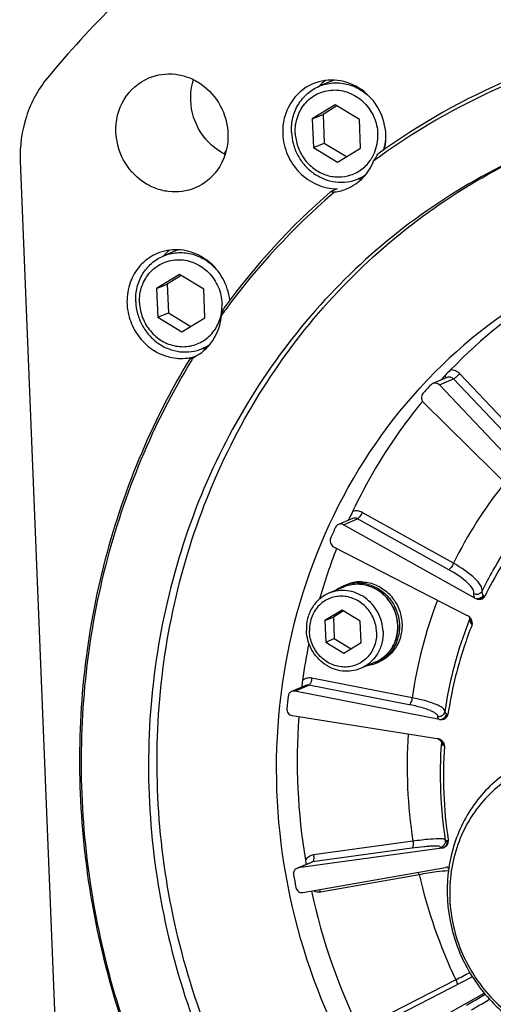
# Model space of a CAD drawing. Header units: millimetres. Extents: x 0 to 420, y 0 to 297.
# Tile 5 of 65: x 146 to 159, y 37 to 62. Entities that reach past the tile are written whole.
import ezdxf

# ---------------------------------------------------------------- set-up
doc = ezdxf.new("R2010")
doc.units = ezdxf.units.MM
doc.header["$LTSCALE"] = 23.1
doc.layers.add('COMPONENTS', color=7, linetype='CONTINUOUS')

msp = doc.modelspace()

# ---------------------------------------------------------------- linework, layer by layer
at = {"layer": 'COMPONENTS', "color": 7, "linetype": 'CONTINUOUS'}
for p, q in [((154.4612, 60.11365), (154.08759, 59.95541)), ((154.5028, 59.48494), (153.91635, 59.12583)), ((154.54507, 59.45941), (154.18874, 59.24121)), ((155.11878, 59.11281), (154.5028, 59.48494)), ((153.91635, 59.12583), (154.18874, 59.24121)), ((154.18874, 59.24121), (154.21827, 58.50996)), ((153.91635, 59.12583), (153.94588, 58.39459)), ((155.14832, 58.38157), (155.11878, 59.11281)), ((153.94588, 58.39459), (154.21827, 58.50996)), ((154.21827, 58.50996), (154.79198, 58.16336)), ((153.94588, 58.39459), (154.56187, 58.02246)), ((154.56187, 58.02246), (155.14832, 58.38157)), ((146.46998, 58.05266), (147.76513, 25.98455)), ((155.24379, 57.66496), (155.08603, 57.59814)), ((154.55182, 57.34527), (154.38839, 57.27605)), ((150.49067, 55.79029), (150.11676, 55.63191)), ((150.53196, 55.16145), (149.94551, 54.80234)), ((150.57423, 55.13591), (150.2179, 54.91771)), ((151.14795, 54.78931), (150.53196, 55.16145)), ((149.94551, 54.80234), (150.2179, 54.91771)), ((149.94551, 54.80234), (149.97505, 54.07109)), ((150.2179, 54.91771), (150.24743, 54.18647)), ((151.17748, 54.05807), (151.14795, 54.78931)), ((149.97505, 54.07109), (150.24743, 54.18647)), ((150.24743, 54.18647), (150.82114, 53.83987)), ((149.97505, 54.07109), (150.59103, 53.69896)), ((150.59103, 53.69896), (151.17748, 54.05807)), ((151.27176, 53.34096), (151.11519, 53.27464)), ((157.34939, 52.53743), (156.98984, 52.38514)), ((157.15592, 52.34661), (157.51547, 52.4989)), ((159.38415, 50.52726), (157.51547, 52.4989)), ((159.5423, 50.65915), (157.67363, 52.63078)), ((159.84989, 49.5042), (157.15592, 52.34661)), ((156.72617, 51.93049), (156.72228, 51.92576)), ((156.74888, 51.90343), (159.53063, 49.15659)), ((154.94227, 48.94777), (154.58272, 48.79548)), ((154.71004, 48.78717), (155.06959, 48.93946)), ((154.84765, 48.93272), (154.83345, 48.90168)), ((157.39601, 47.6407), (155.06959, 48.93946)), ((157.5154, 47.80279), (155.18898, 49.10156)), ((158.06392, 46.91481), (154.71004, 48.78717)), ((154.45988, 48.22587), (157.86771, 46.47456)), ((154.71053, 47.19752), (154.33655, 47.03912)), ((154.71818, 47.2303), (154.78464, 47.25845)), ((154.67643, 46.61145), (154.23659, 46.34212)), ((154.23659, 46.34212), (154.4545, 46.43442)), ((154.71025, 46.59102), (154.4545, 46.43442)), ((154.4545, 46.43442), (154.47665, 45.88598)), ((155.13842, 46.33235), (154.67643, 46.61145)), ((157.93495, 46.40832), (157.93427, 46.40466)), ((154.23659, 46.34212), (154.25874, 45.79369)), ((155.16057, 45.78392), (155.13842, 46.33235)), ((156.09312, 46.2293), (156.09302, 46.23179)), ((156.09643, 46.22935), (156.09633, 46.23201)), ((157.96984, 46.37705), (157.96266, 46.38895)), ((154.25874, 45.79369), (154.47665, 45.88598)), ((154.25874, 45.79369), (154.72073, 45.51458)), ((154.47665, 45.88598), (154.90482, 45.62731)), ((154.72073, 45.51458), (155.16057, 45.78392)), ((155.52176, 45.28224), (155.14777, 45.12384)), ((155.55062, 45.26492), (155.61708, 45.29307)), ((153.74774, 44.69124), (153.38819, 44.53895)), ((153.4704, 44.54725), (153.82995, 44.69954)), ((156.38639, 44.20079), (153.82995, 44.69954)), ((156.46067, 44.37949), (153.90423, 44.87825)), ((157.15589, 43.82822), (153.4704, 44.54725)), ((157.36541, 44.45125), (157.29278, 44.02052)), ((153.40161, 43.92279), (157.10193, 43.33843)), ((157.2928, 44.02069), (157.29277, 44.02053)), ((157.20583, 43.22845), (157.20581, 43.22823)), ((157.20614, 43.23531), (157.20584, 43.22845)), ((156.48135, 40.72434), (153.94513, 40.37426)), ((157.29745, 40.66712), (157.29728, 40.6667)), ((157.30748, 40.71318), (157.30532, 40.69492)), ((157.38363, 40.73504), (157.36091, 40.73091)), ((157.38063, 40.75486), (157.38363, 40.73504)), ((157.2147, 40.54658), (153.55835, 40.0419)), ((156.45412, 40.54426), (153.9179, 40.19418)), ((153.88275, 40.18451), (153.55648, 40.04632)), ((153.55835, 40.0419), (153.9179, 40.19418)), ((153.67766, 39.4154), (157.30827, 40.05518)), ((157.39046, 40.04215), (157.39593, 40.03835)), ((154.12409, 39.43456), (156.64246, 39.87835)), ((157.99637, 37.26877), (154.96528, 35.71211)), ((157.57541, 37.19512), (155.30767, 36.03048)), ((155.26101, 35.1449), (158.30019, 36.85274))]:
    msp.add_line(p, q, dxfattribs=at)
for points in [[(157.18448, 43.30633), (157.19023, 43.29776), (157.19628, 43.2859), (157.20148, 43.27132)], [(157.20148, 43.27132), (157.20501, 43.25441), (157.20614, 43.23531)], [(157.30532, 40.69492), (157.30121, 40.67793), (157.29729, 40.66669)], [(157.30597, 40.7449), (157.30737, 40.7323), (157.30748, 40.71318)], [(157.35048, 40.05852), (157.35076, 40.05847), (157.35447, 40.05766), (157.36045, 40.05599), (157.36879, 40.05306), (157.37894, 40.04855), (157.39046, 40.04215)]]:
    msp.add_lwpolyline(points, dxfattribs=at)
for centre, radius, start, end in [((166.05078, 44.57252), 24.49605, 134.411855, 140.457426), ((155.02073, 59.13581), 1.23954, 128.555466, 138.413652), ((165.76243, 44.1841), 17.34193, 112.972694, 125.939888), ((165.71145, 44.15175), 17.25943, 112.769455, 125.744132), ((152.03976, 58.01953), 0.43702, 137.220113, 149.930888), ((154.52422, 58.67084), 1.05745, 329.145838, 337.041423), ((152.58962, 59.90077), 3.43139, 327.395188, 330.761149), ((154.5442, 58.65946), 1.03446, 326.994095, 329.119179), ((165.74768, 44.09824), 17.32402, 125.738008, 126.346705), ((154.65264, 58.62038), 1.11031, 292.974933, 304.003519), ((155.14659, 58.85219), 1.25309, 267.575869, 271.636037), ((166.16226, 43.72366), 17.95247, 130.983061, 143.886221), ((166.02699, 43.76853), 17.75641, 130.747106, 143.746927), ((165.85029, 43.96505), 17.49219, 130.516695, 130.728771), ((154.33113, 58.47331), 1.22029, 277.298076, 292.886046), ((151.05419, 54.80826), 1.24545, 133.799583, 138.351622), ((151.0446, 54.81799), 1.2318, 128.498266, 133.790957), ((150.32603, 54.32967), 1.49761, 6.890731, 18.244498), ((166.28047, 43.49154), 13.02411, 118.654398, 136.244769), ((166.74599, 43.72918), 12.94631, 120.959967, 135.955722), ((150.49714, 54.36691), 1.11712, 344.218473, 351.55364), ((147.87269, 55.41854), 3.94712, 340.806418, 343.608788), ((166.33052, 43.52295), 18.14642, 143.688358, 144.265968), ((150.45962, 54.37187), 1.15496, 351.583542, 2.329178), ((150.68175, 54.29698), 1.11043, 292.975543, 304.104893), ((151.1757, 54.52895), 1.25334, 267.518879, 271.620463), ((150.57726, 54.24966), 1.22787, 274.469801, 283.629138), ((166.53247, 43.38481), 18.39113, 148.30318, 148.52826), ((150.66087, 53.48735), 0.49305, 292.990135, 296.980907), ((150.57953, 54.23914), 1.21712, 283.642248, 284.347302), ((150.58116, 54.23294), 1.21071, 284.345277, 287.34607), ((166.42166, 43.34764), 13.22561, 136.217486, 136.462957), ((166.93284, 43.52179), 13.22791, 136.772482, 137.429424), ((166.53798, 43.33285), 13.16888, 136.772807, 138.096474), ((167.35632, 42.97849), 10.95981, 141.135558, 153.884554), ((156.13761, 48.34051), 1.4194, 154.886658, 155.340562), ((167.25557, 42.87207), 14.0253, 155.343895, 156.613115), ((167.95863, 42.9403), 14.41069, 158.651884, 164.064768), ((155.07942, 46.37817), 0.92554, 112.972816, 126.850902), ((158.18494, 47.13169), 0.24836, 240.838975, 251.641122), ((168.06089, 42.68968), 11.72265, 159.132819, 171.712004), ((157.75996, 46.2588), 0.24084, 48.350416, 52.203191), ((157.75848, 46.25714), 0.24306, 43.12544, 48.350995), ((157.75869, 46.25732), 0.24278, 40.823753, 43.126264), ((157.76033, 46.25869), 0.24064, 32.775305, 40.834154), ((167.62669, 42.51095), 10.44311, 158.251987, 169.292405), ((157.79047, 46.43495), 0.14693, 338.198045, 345.942677), ((157.78859, 46.43546), 0.14888, 345.929213, 348.061587), ((157.67011, 46.08308), 0.35043, 31.031512, 34.747687), ((168.433, 42.82296), 14.89969, 168.616506, 172.31028), ((155.1899, 46.11733), 0.92559, 279.057313, 292.936223), ((155.191, 46.11393), 0.92204, 292.955952, 297.430786), ((168.17871, 42.62108), 14.9857, 173.106555, 174.320952), ((157.14022, 44.05014), 0.15539, 336.515847, 349.014758), ((157.32398, 44.02132), 0.03064, 171.626537, 181.134389), ((157.37468, 44.02249), 0.06895, 234.77599, 249.202189), ((168.96419, 42.77851), 15.43304, 175.848114, 189.476677), ((157.20037, 44.05659), 0.23266, 258.980605, 270.262523), ((168.72577, 42.62749), 12.39144, 176.16976, 188.834806), ((157.06449, 43.10305), 0.23833, 71.687451, 80.961875), ((157.06196, 43.09473), 0.24703, 69.944457, 71.734693), ((157.06924, 43.11477), 0.22571, 65.914623, 69.93772), ((157.068, 43.11199), 0.22875, 60.484464, 65.913432), ((168.22584, 42.42902), 11.04896, 175.851977, 188.767368), ((157.06762, 43.1113), 0.22954, 58.084768, 60.487185), ((157.0675, 43.11112), 0.22976, 54.414109, 58.084125), ((157.06875, 43.11279), 0.22767, 46.290984, 54.425618), ((157.05716, 43.10063), 0.24447, 42.050394, 46.295975), ((157.13328, 43.18844), 0.12852, 34.883235, 43.772234), ((168.0892, 42.37501), 10.83043, 175.917072, 188.60329), ((157.14954, 40.72521), 0.15891, 279.488115, 338.394014), ((157.18173, 40.70441), 0.16668, 2.910593, 8.916183), ((157.184, 40.76772), 0.22327, 277.901265, 289.497009), ((153.93714, 40.05589), 0.13963, 97.920368, 112.922567), ((153.5776, 39.90357), 0.13966, 97.921766, 113.120068), ((157.34637, 39.83894), 0.21957, 98.005126, 99.991571), ((157.34737, 39.83047), 0.22809, 88.457333, 97.958187), ((157.34773, 39.84489), 0.21368, 76.389534, 88.450768), ((157.34979, 39.91195), 0.14658, 70.904934, 87.803259), ((157.37725, 39.29153), 0.6821, 89.1701, 90.459129), ((168.86765, 42.63785), 15.67727, 190.193284, 191.3717), ((169.06233, 42.69289), 12.73478, 192.76845, 205.576299), ((169.43931, 42.85415), 15.91454, 192.339229, 206.183201), ((144.01995, 63.82607), 29.88241, 296.976611, 297.741786)]:
    msp.add_arc(centre, radius, start, end, dxfattribs=at)
for points, knots in [([(149.74458, 60.16829), (149.95541, 60.25759), (150.31934, 60.30637), (150.77472, 60.18979), (151.20255, 59.96045), (151.62018, 59.48751), (151.75534, 58.99796), (151.76523, 58.75319)], [0, 0, 0, 0, 0.23977353, 0.36310136, 0.48864388, 0.74346372, 1, 1, 1, 1]), ([(147.16061, 60.16797), (146.92363, 59.88098), (146.5544, 59.20007), (146.45456, 58.43442), (146.46998, 58.05266)], [0, 0, 0, 0, 0.4934497, 1, 1, 1, 1]), ([(148.90945, 58.78412), (148.89784, 59.07172), (149.03302, 59.65833), (149.48965, 60.06032), (149.74458, 60.16829)], [0, 0, 0, 0, 0.50971892, 1, 1, 1, 1]), ([(153.93189, 60.01976), (153.69709, 59.92032), (153.27651, 59.55006), (153.152, 59.00976), (153.16269, 58.74487)], [0, 0, 0, 0, 0.49028108, 1, 1, 1, 1]), ([(153.38438, 58.7898), (153.37938, 58.91346), (153.40376, 59.16115), (153.54387, 59.5025), (153.77568, 59.78165), (153.97961, 59.90967), (154.08759, 59.95541)], [0, 0, 0, 0, 0.25728132, 0.50928251, 0.75620116, 1, 1, 1, 1]), ([(155.79302, 58.71638), (155.78391, 58.94182), (155.65896, 59.39298), (155.20297, 59.91054), (154.57343, 60.16279), (154.12608, 60.10201), (153.93189, 60.01976)], [0, 0, 0, 0, 0.25701831, 0.51231695, 0.75977593, 1, 1, 1, 1]), ([(154.08759, 59.95541), (154.19655, 60.00155), (154.43268, 60.05916), (154.79777, 60.0296), (155.14279, 59.88909), (155.33813, 59.73098), (155.42337, 59.63964)], [0, 0, 0, 0, 0.24372417, 0.49061894, 0.74266524, 1, 1, 1, 1]), ([(153.4802, 58.7651), (153.47445, 58.90761), (153.51511, 59.19391), (153.69862, 59.5035), (153.90604, 59.68708), (154.08544, 59.7886), (154.28218, 59.85), (154.55776, 59.87565), (154.90895, 59.79737), (155.20558, 59.58841), (155.38803, 59.36327), (155.52807, 59.10664), (155.5786, 58.8875), (155.58446, 58.7423)], [0, 0, 0, 0, 0.12660974, 0.24971657, 0.31049906, 0.37091326, 0.43131349, 0.49205644, 0.61503462, 0.74151928, 0.80609061, 0.87100665, 1, 1, 1, 1]), ([(151.69309, 58.22095), (151.44283, 58.34471), (151.00399, 58.74434), (150.82757, 59.30907), (150.81616, 59.59172)], [0, 0, 0, 0, 0.49670789, 1, 1, 1, 1]), ([(150.9301, 57.36902), (150.71927, 57.27973), (150.35534, 57.23094), (149.89996, 57.34752), (149.47213, 57.57687), (149.0545, 58.0498), (148.91934, 58.53936), (148.90945, 58.78412)], [0, 0, 0, 0, 0.23977353, 0.36310136, 0.48864388, 0.74346372, 1, 1, 1, 1]), ([(151.76523, 58.75319), (151.77684, 58.46559), (151.64166, 57.87898), (151.18503, 57.47699), (150.9301, 57.36902)], [0, 0, 0, 0, 0.50971892, 1, 1, 1, 1]), ([(153.16269, 58.74487), (153.17009, 58.5618), (153.2549, 58.19528), (153.56713, 57.733), (154.01936, 57.41996), (154.37729, 57.34464), (154.55182, 57.34527)], [0, 0, 0, 0, 0.25433738, 0.50851171, 0.75773447, 1, 1, 1, 1]), ([(153.38438, 58.7898), (153.38856, 58.6863), (153.42122, 58.47907), (153.53874, 58.18802), (153.71814, 57.93144), (153.94912, 57.72462), (154.21831, 57.57983), (154.51008, 57.50604), (154.80685, 57.50804), (154.99689, 57.56039), (155.08602, 57.59814)], [0, 0, 0, 0, 0.12811481, 0.25680957, 0.38507245, 0.51195552, 0.63682046, 0.75948248, 0.88027657, 1, 1, 1, 1]), ([(153.4802, 58.7651), (153.48491, 58.64864), (153.52961, 58.41546), (153.69333, 58.1017), (153.93874, 57.85039), (154.24299, 57.68649), (154.57712, 57.6269), (154.90813, 57.67911), (155.20176, 57.83816), (155.3518, 58.00374), (155.41171, 58.09597)], [0, 0, 0, 0, 0.12930438, 0.25898721, 0.38738054, 0.51325614, 0.63631493, 0.75735008, 0.8779818, 1, 1, 1, 1]), ([(155.4979, 58.25837), (155.52984, 58.33368), (155.57688, 58.49334), (155.58781, 58.65931), (155.58446, 58.7423)], [0, 0, 0, 0, 0.49619236, 1, 1, 1, 1]), ([(155.73288, 58.327), (155.74181, 58.35578), (155.77359, 58.47294), (155.78844, 58.59462), (155.7901, 58.6858)], [0, 0, 0, 0, 0.24840894, 1, 1, 1, 1]), ([(159.68773, 58.35935), (158.80006, 57.98336), (157.08665, 57.0617), (154.80978, 55.22614), (152.88759, 52.9891), (150.86599, 49.5521), (149.49759, 44.58908), (149.88743, 38.37617), (152.22508, 32.55617), (156.24368, 27.79047), (160.66866, 25.1364), (164.51106, 24.03403), (166.4833, 23.83195), (167.46233, 23.82134)], [0, 0, 0, 0, 0.06006727, 0.12040877, 0.18126365, 0.24280537, 0.36775832, 0.49537594, 0.62411538, 0.75196203, 0.87727635, 0.93899429, 1, 1, 1, 1]), ([(167.68023, 23.91364), (166.70623, 23.92419), (164.7442, 24.12429), (160.92046, 25.21571), (156.51262, 27.84389), (152.49581, 32.56751), (150.13739, 38.34415), (149.70378, 44.52354), (151.0187, 49.47562), (152.99268, 52.91986), (154.87836, 55.17043), (157.11947, 57.02804), (158.81096, 57.97022), (159.68851, 58.35771)], [0, 0, 0, 0, 0.06098944, 0.12268692, 0.247953, 0.37575045, 0.50446605, 0.63210461, 0.75711924, 0.81869418, 0.87957731, 0.93993492, 1, 1, 1, 1]), ([(154.8057, 57.34908), (154.95673, 57.41301), (155.23787, 57.60739), (155.41903, 57.89614), (155.48025, 58.0518)], [0, 0, 0, 0, 0.49507373, 1, 1, 1, 1]), ([(149.96127, 55.69636), (149.81373, 55.63389), (149.53851, 55.44532), (149.26507, 55.02329), (149.1608, 54.52127), (149.21211, 54.17826), (149.26568, 54.01573)], [0, 0, 0, 0, 0.24191503, 0.48844315, 0.74160631, 1, 1, 1, 1]), ([(151.74835, 54.79853), (151.68825, 54.98088), (151.49735, 55.32312), (151.04476, 55.68356), (150.49713, 55.83208), (150.12624, 55.76621), (149.96127, 55.69636)], [0, 0, 0, 0, 0.25835055, 0.51230277, 0.75893956, 1, 1, 1, 1]), ([(150.11676, 55.63191), (150.22636, 55.67833), (150.46401, 55.73607), (150.8313, 55.70528), (151.17787, 55.56232), (151.3735, 55.40202), (151.45865, 55.30954)], [0, 0, 0, 0, 0.24367448, 0.49055342, 0.74262543, 1, 1, 1, 1]), ([(149.41354, 54.4663), (149.40855, 54.58996), (149.43292, 54.83765), (149.57304, 55.179), (149.80484, 55.45815), (150.00877, 55.58618), (150.11676, 55.63191)], [0, 0, 0, 0, 0.25728132, 0.50928251, 0.75620116, 1, 1, 1, 1]), ([(149.50937, 54.4416), (149.50361, 54.58412), (149.54427, 54.87041), (149.72778, 55.18), (149.9352, 55.36359), (150.11461, 55.4651), (150.31134, 55.5265), (150.58693, 55.55216), (150.93812, 55.47387), (151.23474, 55.26491), (151.41719, 55.03978), (151.55724, 54.78314), (151.60776, 54.56401), (151.61362, 54.41881)], [0, 0, 0, 0, 0.12660974, 0.24971657, 0.31049906, 0.37091326, 0.43131349, 0.49205644, 0.61503462, 0.74151928, 0.80609061, 0.87100665, 1, 1, 1, 1]), ([(149.41354, 54.4663), (149.41772, 54.3628), (149.45039, 54.15557), (149.56791, 53.86452), (149.74731, 53.60794), (149.97829, 53.40113), (150.24747, 53.25634), (150.53924, 53.18255), (150.83601, 53.18454), (151.02605, 53.2369), (151.11519, 53.27465)], [0, 0, 0, 0, 0.12811481, 0.25680957, 0.38507245, 0.51195552, 0.63682046, 0.75948248, 0.88027657, 1, 1, 1, 1]), ([(149.50937, 54.4416), (149.51462, 54.31144), (149.55588, 54.11525), (149.67031, 53.87953), (149.82048, 53.6666), (150.06775, 53.45407), (150.42703, 53.31665), (150.8053, 53.31598), (151.15433, 53.4545), (151.42855, 53.71375), (151.53807, 53.94266), (151.57215, 54.06308)], [0, 0, 0, 0, 0.12936749, 0.19447749, 0.25937175, 0.38710831, 0.51178634, 0.63360038, 0.75415756, 0.87571162, 1, 1, 1, 1]), ([(149.26568, 54.01573), (149.31502, 53.86605), (149.46118, 53.58183), (149.79847, 53.24914), (150.21738, 53.046), (150.52455, 53.01392), (150.67296, 53.02552)], [0, 0, 0, 0, 0.25636177, 0.50986667, 0.75786384, 1, 1, 1, 1]), ([(150.88456, 53.04796), (151.08208, 53.14228), (151.43557, 53.45215), (151.58147, 53.89553), (151.60041, 54.12088)], [0, 0, 0, 0, 0.4918349, 1, 1, 1, 1]), ([(151.69611, 30.79129), (150.5833, 32.42821), (148.80877, 36.02586), (147.73051, 41.8978), (148.31215, 47.76731), (149.80916, 51.38724), (150.79857, 53.01447)], [0, 0, 0, 0, 0.25374036, 0.50659722, 0.75586635, 1, 1, 1, 1]), ([(150.84672, 52.98641), (149.85422, 51.36501), (148.35075, 47.7546), (147.7615, 41.89537), (148.83465, 36.03195), (150.60746, 32.44021), (151.71962, 30.80664)], [0, 0, 0, 0, 0.24410847, 0.49337058, 0.7462396, 1, 1, 1, 1]), ([(157.67363, 52.63078), (157.64344, 52.66263), (157.57072, 52.71429), (157.48269, 52.73118), (157.44014, 52.72964)], [0, 0, 0, 0, 0.50753861, 1, 1, 1, 1]), ([(167.55075, 27.1196), (166.16538, 27.13461), (163.35262, 27.61227), (159.51604, 29.55855), (156.33228, 32.56019), (154.07234, 36.35504), (152.92348, 40.61973), (152.98733, 44.99469), (154.26326, 49.10282), (155.87977, 51.45347), (156.83403, 52.45775)], [0, 0, 0, 0, 0.12147131, 0.24555582, 0.37206607, 0.50001484, 0.62796075, 0.75446336, 0.87853829, 1, 1, 1, 1]), ([(157.29446, 52.58155), (157.29789, 52.57594), (157.30788, 52.55782), (157.31629, 52.53677), (157.31468, 52.52247)], [0, 0, 0, 0, 0.31374539, 1, 1, 1, 1]), ([(157.51547, 52.4989), (157.49458, 52.52094), (157.44027, 52.55385), (157.37627, 52.54883), (157.34939, 52.53743)], [0, 0, 0, 0, 0.50982941, 1, 1, 1, 1]), ([(157.67363, 52.63078), (157.64549, 52.60125), (157.59472, 52.5556), (157.54128, 52.50983), (157.51547, 52.4989)], [0, 0, 0, 0, 0.59276541, 1, 1, 1, 1]), ([(157.15592, 52.34661), (157.13504, 52.36865), (157.08073, 52.40155), (157.01674, 52.39654), (156.98986, 52.38514)], [0, 0, 0, 0, 0.50982901, 1, 1, 1, 1]), ([(156.72228, 51.92576), (156.54706, 51.71276), (155.86913, 50.83481), (155.30022, 49.87316), (154.94167, 49.12115)], [0, 0, 0, 0, 0.24871868, 1, 1, 1, 1]), ([(156.73678, 52.12805), (156.71032, 52.09857), (156.68212, 52.0129), (156.71973, 51.93222), (156.74888, 51.90343)], [0, 0, 0, 0, 0.49152669, 1, 1, 1, 1]), ([(155.18898, 49.10156), (155.15152, 49.12247), (155.06787, 49.14896), (154.98067, 49.13637), (154.94167, 49.12115)], [0, 0, 0, 0, 0.50614774, 1, 1, 1, 1]), ([(155.18898, 49.10156), (155.17179, 49.06473), (155.14297, 49.01463), (155.10027, 48.96245), (155.0795, 48.94366), (155.06959, 48.93946)], [0, 0, 0, 0, 0.59933731, 0.84132391, 1, 1, 1, 1]), ([(158.24557, 47.09543), (158.33411, 47.27499), (158.70704, 47.97752), (159.16539, 48.63487), (159.54987, 49.08898)], [0, 0, 0, 0, 0.25176144, 1, 1, 1, 1]), ([(159.57792, 48.89282), (159.45397, 48.74606), (158.97385, 48.1409), (158.56843, 47.47681), (158.31124, 46.95678)], [0, 0, 0, 0, 0.24875575, 1, 1, 1, 1]), ([(154.38252, 48.43924), (154.36646, 48.40212), (154.3647, 48.31214), (154.42371, 48.24446), (154.45988, 48.22587)], [0, 0, 0, 0, 0.49859635, 1, 1, 1, 1]), ([(157.5154, 47.80279), (157.49821, 47.76597), (157.46939, 47.71586), (157.4267, 47.66368), (157.40592, 47.64489), (157.39601, 47.6407)], [0, 0, 0, 0, 0.59933731, 0.84132391, 1, 1, 1, 1]), ([(158.24557, 47.09543), (158.25584, 47.14153), (158.20729, 47.26826), (157.97158, 47.52193), (157.7131, 47.69181), (157.5154, 47.80279)], [0, 0, 0, 0, 0.13512804, 0.35140435, 1, 1, 1, 1]), ([(158.03609, 47.02416), (158.04501, 47.0644), (158.0023, 47.17501), (157.79553, 47.39607), (157.56914, 47.54403), (157.39601, 47.6407)], [0, 0, 0, 0, 0.13488958, 0.35107819, 1, 1, 1, 1]), ([(156.09633, 46.23201), (156.09294, 46.31596), (156.06643, 46.48402), (155.97102, 46.72003), (155.82529, 46.92806), (155.63753, 47.09578), (155.41846, 47.21323), (155.18069, 47.27303), (154.93854, 47.27117), (154.78336, 47.22837), (154.71053, 47.19752)], [0, 0, 0, 0, 0.1277907, 0.25611157, 0.38403419, 0.51070965, 0.6355705, 0.75846479, 0.87970219, 1, 1, 1, 1]), ([(156.09302, 46.23179), (156.08944, 46.31577), (156.06257, 46.48389), (155.96678, 46.71991), (155.82087, 46.92787), (155.63324, 47.09545), (155.41469, 47.21271), (155.17789, 47.2724), (154.93707, 47.27067), (154.78287, 47.22816), (154.71053, 47.19752)], [0, 0, 0, 0, 0.1281263, 0.2568286, 0.38508694, 0.51196322, 0.63682171, 0.75947987, 0.88027416, 1, 1, 1, 1]), ([(155.09175, 47.3036), (155.02779, 47.30429), (154.89973, 47.29274), (154.77675, 47.25511), (154.71819, 47.2303)], [0, 0, 0, 0, 0.50141323, 1, 1, 1, 1]), ([(155.15821, 47.33175), (155.09425, 47.33244), (154.96619, 47.3209), (154.84322, 47.28326), (154.78465, 47.25845)], [0, 0, 0, 0, 0.50141323, 1, 1, 1, 1]), ([(155.09175, 47.3036), (155.14801, 47.30299), (155.2613, 47.29167), (155.42652, 47.24546), (155.58351, 47.17124), (155.77634, 47.0376), (155.97501, 46.81239), (156.11884, 46.48217), (156.15491, 46.12583), (156.09013, 45.83659), (155.98518, 45.63194), (155.88281, 45.49614), (155.75936, 45.38149), (155.665, 45.32113), (155.61576, 45.29557)], [0, 0, 0, 0, 0.06089404, 0.12248098, 0.18482793, 0.24791602, 0.37544949, 0.50400175, 0.63166112, 0.75687158, 0.81856021, 0.87954164, 0.9399531, 1, 1, 1, 1]), ([(155.15821, 47.33175), (155.216, 47.33112), (155.3324, 47.31921), (155.50186, 47.27053), (155.66238, 47.1924), (155.85848, 47.05198), (156.05777, 46.81602), (156.19563, 46.4728), (156.21468, 46.16487), (156.16981, 45.92843), (156.10761, 45.76165), (156.01848, 45.61001), (155.90502, 45.47801), (155.77061, 45.36966), (155.66947, 45.31526), (155.61707, 45.29307)], [0, 0, 0, 0, 0.06094935, 0.1226138, 0.18506037, 0.24826321, 0.37599499, 0.50461865, 0.63212134, 0.69515278, 0.75741367, 0.81889989, 0.8796999, 0.93998706, 1, 1, 1, 1]), ([(154.33655, 47.03912), (154.24881, 47.00196), (154.08312, 46.89794), (153.89477, 46.67113), (153.78093, 46.39378), (153.76113, 46.19253), (153.76518, 46.09206)], [0, 0, 0, 0, 0.24379922, 0.49071754, 0.74272347, 1, 1, 1, 1]), ([(155.55531, 46.05374), (155.55054, 46.17197), (155.49613, 46.40868), (155.29605, 46.70817), (155.00514, 46.91271), (154.6649, 46.98913), (154.3274, 46.92245), (154.0478, 46.72174), (153.87046, 46.42157), (153.83716, 46.18834), (153.84185, 46.0723)], [0, 0, 0, 0, 0.12923549, 0.25842136, 0.3851442, 0.508354, 0.62905648, 0.74981347, 0.87315265, 1, 1, 1, 1]), ([(155.71914, 46.07089), (155.71574, 46.15499), (155.6892, 46.32336), (155.59372, 46.55985), (155.44795, 46.76831), (155.26028, 46.93635), (155.04157, 47.05399), (154.8045, 47.11395), (154.56338, 47.11233), (154.40897, 47.06979), (154.33655, 47.03912)], [0, 0, 0, 0, 0.12811298, 0.25681049, 0.38507228, 0.51195559, 0.63682042, 0.75948245, 0.88027652, 1, 1, 1, 1]), ([(158.06392, 46.91481), (158.05805, 46.92472), (158.04041, 46.95799), (158.03033, 46.99827), (158.03609, 47.02416)], [0, 0, 0, 0, 0.3028826, 1, 1, 1, 1]), ([(158.24556, 47.09543), (158.22825, 47.06028), (158.16084, 47.00207), (158.07287, 47.00777), (158.03609, 47.02416)], [0, 0, 0, 0, 0.49314021, 1, 1, 1, 1]), ([(158.27529, 46.99461), (158.26038, 46.96395), (158.21071, 46.91142), (158.14047, 46.89367), (158.10671, 46.89597)], [0, 0, 0, 0, 0.50189451, 1, 1, 1, 1]), ([(158.1968, 46.88635), (158.23077, 46.89043), (158.27845, 46.90828), (158.30602, 46.94621), (158.31124, 46.95678)], [0, 0, 0, 0, 0.7438056, 1, 1, 1, 1]), ([(158.27528, 46.99461), (158.2693, 47.00377), (158.25156, 47.03395), (158.24027, 47.07148), (158.24557, 47.09543)], [0, 0, 0, 0, 0.30841859, 1, 1, 1, 1]), ([(155.52176, 45.28224), (155.60987, 45.31956), (155.77619, 45.42381), (155.96538, 45.65082), (156.07993, 45.928), (156.10024, 46.12905), (156.09643, 46.22935)], [0, 0, 0, 0, 0.24450932, 0.49176178, 0.74352428, 1, 1, 1, 1]), ([(156.09312, 46.2293), (156.09718, 46.12883), (156.07738, 45.92758), (155.96354, 45.65023), (155.77519, 45.42342), (155.6095, 45.3194), (155.52176, 45.28224)], [0, 0, 0, 0, 0.25727482, 0.50928231, 0.75620095, 1, 1, 1, 1]), ([(157.98947, 46.23479), (157.91674, 46.05241), (157.6458, 45.31024), (157.46226, 44.53641), (157.37473, 43.94937)], [0, 0, 0, 0, 0.24857586, 1, 1, 1, 1]), ([(157.92654, 46.35189), (157.92742, 46.34651), (157.93365, 46.32175), (157.94666, 46.29922), (157.95805, 46.28282)], [0, 0, 0, 0, 0.21457652, 1, 1, 1, 1]), ([(157.97039, 46.26373), (157.97457, 46.27307), (157.98705, 46.3095), (157.98308, 46.35207), (157.96984, 46.37704)], [0, 0, 0, 0, 0.2657818, 1, 1, 1, 1]), ([(155.14777, 45.12384), (155.07535, 45.09316), (154.92094, 45.05063), (154.67982, 45.04901), (154.44276, 45.10896), (154.22404, 45.2266), (154.03638, 45.39465), (153.8906, 45.60311), (153.79512, 45.83959), (153.76858, 46.00797), (153.76518, 46.09206)], [0, 0, 0, 0, 0.11972348, 0.24051755, 0.36317958, 0.48804441, 0.61492772, 0.74318951, 0.87188702, 1, 1, 1, 1]), ([(155.55531, 46.05374), (155.56, 45.93769), (155.5267, 45.70447), (155.34936, 45.4043), (155.06975, 45.20359), (154.73226, 45.1369), (154.39202, 45.21332), (154.10111, 45.41786), (153.90103, 45.71736), (153.84662, 45.95407), (153.84185, 46.0723)], [0, 0, 0, 0, 0.12684735, 0.25018653, 0.37094352, 0.491646, 0.6148558, 0.74157864, 0.87076451, 1, 1, 1, 1]), ([(155.71914, 46.07089), (155.7232, 45.97043), (155.70339, 45.76918), (155.58955, 45.49183), (155.4012, 45.26502), (155.23551, 45.16099), (155.14777, 45.12384)], [0, 0, 0, 0, 0.25727653, 0.50928246, 0.75620078, 1, 1, 1, 1]), ([(153.90423, 44.87825), (153.86295, 44.8863), (153.77599, 44.88445), (153.69895, 44.8438), (153.6673, 44.81666)], [0, 0, 0, 0, 0.50214748, 1, 1, 1, 1]), ([(153.90423, 44.87825), (153.89915, 44.83837), (153.88593, 44.78288), (153.85706, 44.72427), (153.83929, 44.7035), (153.82995, 44.69954)], [0, 0, 0, 0, 0.60980093, 0.84600999, 1, 1, 1, 1]), ([(153.38825, 44.53897), (153.36517, 44.5292), (153.32312, 44.49554), (153.30445, 44.44541), (153.30134, 44.41971)], [0, 0, 0, 0, 0.49198516, 1, 1, 1, 1]), ([(156.46067, 44.37949), (156.4556, 44.33962), (156.44237, 44.28412), (156.4135, 44.22551), (156.39574, 44.20474), (156.38639, 44.20079)], [0, 0, 0, 0, 0.60980093, 0.84600999, 1, 1, 1, 1]), ([(157.11586, 43.89514), (157.12117, 43.92294), (157.07735, 43.97218), (157.00843, 44.01345), (156.88046, 44.07349), (156.67182, 44.13876), (156.48861, 44.18084), (156.38639, 44.20079)], [0, 0, 0, 0, 0.1041679, 0.19351227, 0.3099519, 0.61673592, 1, 1, 1, 1]), ([(157.28814, 44.06334), (157.27135, 44.09825), (157.18077, 44.16215), (157.00718, 44.23846), (156.75605, 44.31558), (156.56546, 44.35878), (156.46067, 44.37949)], [0, 0, 0, 0, 0.12935391, 0.34649403, 0.64332817, 1, 1, 1, 1]), ([(153.26656, 44.104), (153.26251, 44.06328), (153.28583, 43.97705), (153.36216, 43.92902), (153.40161, 43.92279)], [0, 0, 0, 0, 0.50613093, 1, 1, 1, 1]), ([(157.28274, 43.98821), (157.26944, 43.9576), (157.22065, 43.90367), (157.14935, 43.8908), (157.11586, 43.89514)], [0, 0, 0, 0, 0.49709324, 1, 1, 1, 1]), ([(157.33492, 43.96617), (157.33005, 43.9322), (157.29843, 43.86644), (157.23468, 43.83033), (157.20143, 43.82393)], [0, 0, 0, 0, 0.50335748, 1, 1, 1, 1]), ([(157.28847, 43.84397), (157.31943, 43.85918), (157.35856, 43.89233), (157.37296, 43.93745), (157.37473, 43.94937)], [0, 0, 0, 0, 0.74109654, 1, 1, 1, 1]), ([(157.33492, 43.96617), (157.32869, 43.97057), (157.31079, 43.9844), (157.29365, 44.00513), (157.29335, 44.02071)], [0, 0, 0, 0, 0.32852142, 1, 1, 1, 1]), ([(157.15589, 43.82822), (157.14897, 43.83363), (157.12927, 43.85029), (157.11251, 43.87767), (157.11586, 43.89514)], [0, 0, 0, 0, 0.33063249, 1, 1, 1, 1]), ([(157.20582, 43.22823), (157.20562, 43.22549), (157.20668, 43.21246), (157.2152, 43.20135), (157.22235, 43.1942)], [0, 0, 0, 0, 0.21370739, 1, 1, 1, 1]), ([(159.46649, 42.801), (159.09016, 42.64161), (158.38519, 42.1728), (157.64758, 41.13159), (157.30232, 39.87681), (157.3848, 38.55669), (157.88107, 37.32071), (158.73567, 36.30837), (159.85211, 35.63664), (160.7009, 35.46993), (161.11756, 35.46542)], [0, 0, 0, 0, 0.12007459, 0.24216496, 0.3673033, 0.49511039, 0.62404115, 0.7520779, 0.87757818, 1, 1, 1, 1]), ([(160.70907, 42.83578), (160.26616, 42.84058), (159.3661, 42.66334), (158.24723, 41.85939), (157.536, 40.65476), (157.33365, 39.24316), (157.65847, 37.83481), (158.46092, 36.63285), (159.625, 35.81343), (160.54911, 35.60698), (161.00122, 35.60208)], [0, 0, 0, 0, 0.12070201, 0.24145905, 0.3647978, 0.49164607, 0.62088243, 0.75006787, 0.87679075, 1, 1, 1, 1]), ([(156.48135, 40.72434), (156.48807, 40.68564), (156.491, 40.63048), (156.47758, 40.56937), (156.46272, 40.5479), (156.45412, 40.54426)], [0, 0, 0, 0, 0.6234581, 0.85181137, 1, 1, 1, 1]), ([(157.21772, 40.78226), (157.12057, 40.78857), (156.87358, 40.77169), (156.62905, 40.74434), (156.48135, 40.72434)], [0, 0, 0, 0, 0.39509784, 1, 1, 1, 1]), ([(157.27142, 40.77566), (157.2677, 40.77645), (157.24994, 40.77969), (157.23193, 40.78134), (157.21772, 40.78226)], [0, 0, 0, 0, 0.21081493, 1, 1, 1, 1]), ([(157.34819, 40.71287), (157.34981, 40.68132), (157.33495, 40.61657), (157.28636, 40.57068), (157.25852, 40.55726)], [0, 0, 0, 0, 0.50554668, 1, 1, 1, 1]), ([(157.30445, 40.76143), (157.30307, 40.76306), (157.29345, 40.7707), (157.28117, 40.77358), (157.27142, 40.77566)], [0, 0, 0, 0, 0.17664153, 1, 1, 1, 1]), ([(157.34639, 40.73024), (157.33646, 40.73121), (157.3231, 40.73229), (157.3067, 40.7402), (157.30597, 40.74491)], [0, 0, 0, 0, 0.67718206, 1, 1, 1, 1]), ([(157.33399, 40.60498), (157.3587, 40.63002), (157.38524, 40.67467), (157.38548, 40.72288), (157.38363, 40.73504)], [0, 0, 0, 0, 0.74094399, 1, 1, 1, 1]), ([(157.17573, 40.56848), (157.18161, 40.58317), (157.12235, 40.59788), (157.07088, 40.59806), (156.98145, 40.59831), (156.87692, 40.59154), (156.69694, 40.57593), (156.55448, 40.55811), (156.45412, 40.54426)], [0, 0, 0, 0, 0.06488883, 0.14713049, 0.26292619, 0.40990752, 0.58461019, 1, 1, 1, 1]), ([(157.2147, 40.54658), (157.20821, 40.54746), (157.19509, 40.54854), (157.1724, 40.56019), (157.17573, 40.56848)], [0, 0, 0, 0, 0.42301709, 1, 1, 1, 1]), ([(153.94513, 40.37426), (153.90384, 40.36857), (153.82229, 40.33772), (153.76321, 40.27381), (153.74177, 40.23752)], [0, 0, 0, 0, 0.49717451, 1, 1, 1, 1]), ([(153.94513, 40.37426), (153.95184, 40.33557), (153.95477, 40.28041), (153.94135, 40.2193), (153.92649, 40.19783), (153.9179, 40.19418)], [0, 0, 0, 0, 0.6234581, 0.85181137, 1, 1, 1, 1]), ([(153.52276, 40.03201), (153.49279, 40.01921), (153.44005, 39.96859), (153.4318, 39.89699), (153.43783, 39.86345)], [0, 0, 0, 0, 0.48888028, 1, 1, 1, 1]), ([(156.64246, 39.87835), (156.78884, 39.90453), (157.03085, 39.94291), (157.27518, 39.97287), (157.37179, 39.9736)], [0, 0, 0, 0, 0.60615901, 1, 1, 1, 1]), ([(153.49815, 39.54672), (153.50621, 39.50663), (153.55195, 39.43091), (153.63922, 39.40862), (153.67766, 39.4154)], [0, 0, 0, 0, 0.51159837, 1, 1, 1, 1]), ([(157.57541, 37.19512), (157.58093, 37.18411), (157.59842, 37.14468), (157.61132, 37.10167), (157.61092, 37.07067)], [0, 0, 0, 0, 0.28424202, 1, 1, 1, 1]), ([(157.84407, 36.54667), (157.89241, 36.57384), (158.05313, 36.66506), (158.21308, 36.75783), (158.32256, 36.82675)], [0, 0, 0, 0, 0.30004822, 1, 1, 1, 1]), ([(157.97476, 36.42919), (158.01879, 36.45409), (158.17334, 36.5421), (158.32701, 36.63173), (158.43559, 36.69813)], [0, 0, 0, 0, 0.28440884, 1, 1, 1, 1])]:
    msp.add_open_spline(points, degree=3, knots=knots, dxfattribs=at)
for points in [[(150.81616, 59.59172), (150.80893, 59.77061), (150.8327, 59.95361), (150.88742, 60.12408)], [(155.75995, 58.34587), (155.78707, 58.46686), (155.79802, 58.59249), (155.79302, 58.71638)], [(154.38839, 57.27605), (154.42019, 57.26772), (154.45327, 57.26345), (154.48615, 57.26291)], [(150.79857, 53.01447), (150.81727, 53.01946), (150.83562, 53.02591), (150.85344, 53.03346)], [(157.44014, 52.72964), (157.39196, 52.67991), (157.34189, 52.632), (157.29446, 52.58155)], [(156.98986, 52.38514), (156.97216, 52.37764), (156.95574, 52.36613), (156.94257, 52.35212)], [(154.84765, 48.93272), (154.85404, 48.92734), (154.86018, 48.92161), (154.86567, 48.91531)], [(154.94167, 49.12115), (154.91307, 49.06117), (154.88059, 49.00309), (154.85239, 48.94292)], [(155.06959, 48.93946), (155.03245, 48.96019), (154.98143, 48.96436), (154.94227, 48.94776)], [(154.58285, 48.79553), (154.55107, 48.7821), (154.52338, 48.75437), (154.50899, 48.72301)], [(154.71004, 48.78717), (154.67294, 48.80788), (154.62199, 48.81207), (154.58285, 48.79553)], [(158.28873, 46.97801), (158.27118, 46.93846), (158.23638, 46.90389), (158.19683, 46.88635)], [(158.28873, 46.97801), (158.28369, 46.98304), (158.27918, 46.98865), (158.27528, 46.99461)], [(158.31124, 46.95677), (158.30347, 46.96355), (158.29603, 46.97072), (158.28873, 46.97801)], [(158.10671, 46.89597), (158.13538, 46.88647), (158.16682, 46.88275), (158.1968, 46.88635)], [(157.90756, 46.44911), (157.8951, 46.45876), (157.88173, 46.46735), (157.86771, 46.47456)], [(157.92573, 46.4337), (157.92774, 46.42459), (157.929, 46.41526), (157.9292, 46.40594)], [(157.9292, 46.40594), (157.92939, 46.39739), (157.92868, 46.38875), (157.92689, 46.38039)], [(157.96727, 46.36246), (157.9646, 46.37768), (157.95908, 46.39267), (157.95112, 46.40591)], [(157.92539, 46.36669), (157.92532, 46.36174), (157.92575, 46.35678), (157.92654, 46.35189)], [(157.92689, 46.38039), (157.92592, 46.3759), (157.92544, 46.37128), (157.92539, 46.36669)], [(157.95805, 46.28282), (157.96811, 46.30758), (157.9719, 46.33614), (157.96727, 46.36246)], [(157.98947, 46.23479), (158.0072, 46.27926), (157.99331, 46.33533), (157.96984, 46.37705)], [(157.97039, 46.26373), (157.97636, 46.25384), (157.98285, 46.24426), (157.98947, 46.23479)], [(153.6673, 44.81666), (153.65954, 44.75921), (153.64754, 44.70241), (153.6388, 44.6451)], [(153.82995, 44.69954), (153.80292, 44.70482), (153.7731, 44.70199), (153.74774, 44.69124)], [(153.4704, 44.54725), (153.44339, 44.55252), (153.41359, 44.5497), (153.38825, 44.53897)], [(157.29411, 44.04485), (157.29309, 44.05125), (157.29094, 44.0575), (157.28814, 44.06334)], [(157.3502, 43.95804), (157.34532, 43.91509), (157.32193, 43.87138), (157.2885, 43.84398)], [(157.29425, 44.02919), (157.29501, 44.03435), (157.29493, 44.03969), (157.29411, 44.04485)], [(157.37473, 43.94936), (157.36646, 43.95196), (157.35831, 43.95496), (157.3502, 43.95804)], [(157.20143, 43.82393), (157.2312, 43.82408), (157.26175, 43.83084), (157.28847, 43.84397)], [(157.11651, 43.33566), (157.12621, 43.33028), (157.13576, 43.3246), (157.14501, 43.31848)], [(157.14501, 43.31848), (157.15347, 43.31289), (157.16171, 43.30693), (157.16949, 43.30043)], [(157.16949, 43.30043), (157.17605, 43.29495), (157.18232, 43.28907), (157.18793, 43.28263)], [(157.18793, 43.28263), (157.19261, 43.27726), (157.19687, 43.27145), (157.20022, 43.26516)], [(157.2435, 43.22485), (157.23567, 43.2561), (157.21609, 43.28634), (157.19014, 43.30541)], [(157.20022, 43.26516), (157.20255, 43.2608), (157.20445, 43.25615), (157.20565, 43.25135)], [(157.22235, 43.1942), (157.22994, 43.1866), (157.23868, 43.18013), (157.24768, 43.17428)], [(157.28625, 43.14614), (157.28929, 43.18851), (157.26713, 43.23282), (157.23869, 43.26437)], [(157.26266, 43.16339), (157.26625, 43.19701), (157.25805, 43.23422), (157.2387, 43.26195)], [(157.24768, 43.17428), (157.24898, 43.19114), (157.24761, 43.20844), (157.2435, 43.22485)], [(157.24768, 43.17428), (157.25286, 43.17091), (157.25785, 43.16725), (157.26266, 43.16339)], [(157.26266, 43.16339), (157.27027, 43.1573), (157.27824, 43.15168), (157.28625, 43.14614)], [(157.36091, 40.73091), (157.36868, 40.6887), (157.35883, 40.64002), (157.33401, 40.605)], [(157.36091, 40.73091), (157.35614, 40.73004), (157.35121, 40.72977), (157.34639, 40.73024)], [(157.25852, 40.55726), (157.28658, 40.56719), (157.31308, 40.5838), (157.33399, 40.60498)], [(153.74177, 40.23752), (153.74764, 40.20212), (153.75174, 40.16643), (153.7559, 40.13078)], [(156.64246, 39.87835), (156.63847, 39.89759), (156.63322, 39.91664), (156.6264, 39.93507)], [(153.94288, 39.46185), (153.99757, 39.43466), (154.06393, 39.42396), (154.12409, 39.43456)], [(154.12409, 39.43456), (154.1201, 39.4538), (154.11484, 39.47285), (154.10803, 39.49128)]]:
    msp.add_open_spline(points, degree=3, dxfattribs=at)

doc.saveas('drawing.dxf')
